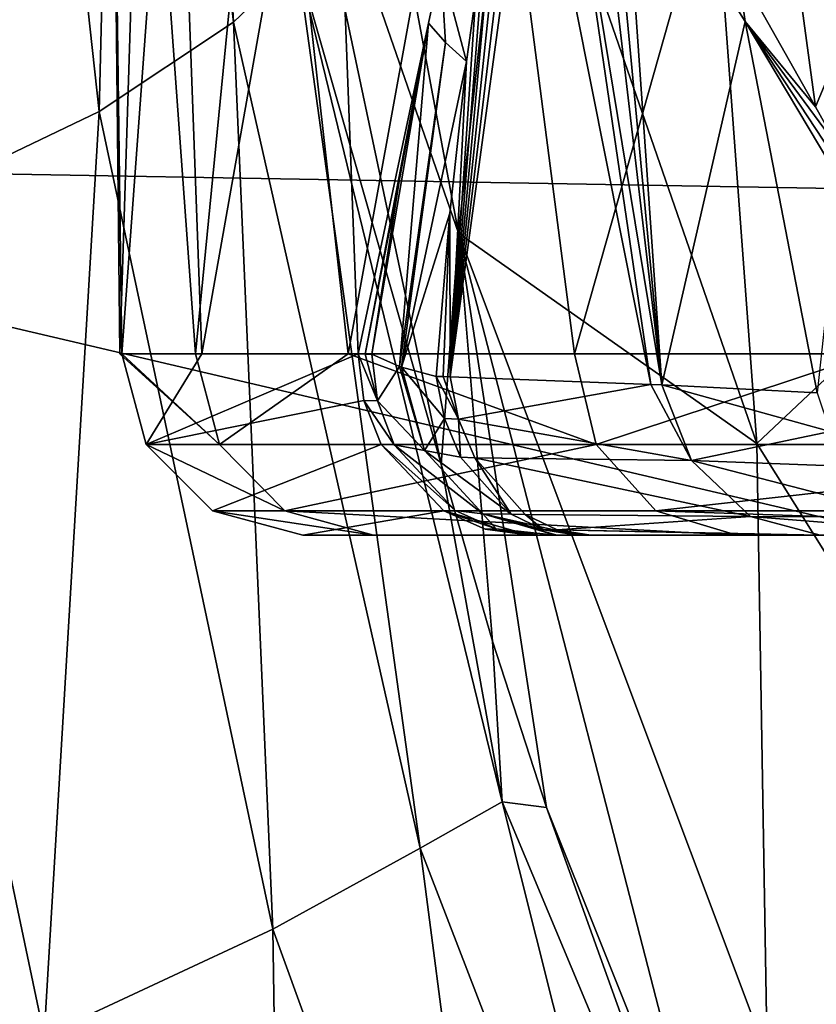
# Model space of a CAD drawing. Header units: millimetres. Extents: x -104 to 104, y -36 to 73.
# Tile 22 of 145: x -24.5 to -20.11, y -7.29 to -1.86. Entities that reach past the tile are written whole.
import ezdxf

# ---------------------------------------------------------------- set-up
doc = ezdxf.new("R2010")
doc.units = ezdxf.units.MM
doc.header["$LTSCALE"] = 33.374815
for name, color, linetype in [('120', 7, 'CONTINUOUS'), ('121', 7, 'CONTINUOUS'), ('124', 7, 'CONTINUOUS'), ('126', 7, 'CONTINUOUS'), ('127', 7, 'CONTINUOUS'), ('253', 7, 'CONTINUOUS'), ('254', 7, 'CONTINUOUS'), ('282', 7, 'CONTINUOUS'), ('75', 7, 'CONTINUOUS'), ('84', 7, 'CONTINUOUS'), ('85', 7, 'CONTINUOUS'), ('86', 7, 'CONTINUOUS'), ('87', 7, 'CONTINUOUS'), ('88', 7, 'CONTINUOUS'), ('89', 7, 'CONTINUOUS')]:
    doc.layers.add(name, color=color, linetype=linetype)

msp = doc.modelspace()

# ---------------------------------------------------------------- linework, layer by layer
at = {"layer": '120', "color": 7, "linetype": 'CONTINUOUS', "true_color": 0xe6e6e6}
for points in [[(-20.5494, -1.5828, -31.5863), (-20.4658, 0.2141, -30.8753), (-20.1184, -2.3449, -30.4764), (-20.5494, -1.5828, -31.5863)], [(-20.1184, -2.3449, -30.4764), (-20.4658, 0.2141, -30.8753), (-19.9134, -1.8546, -29.3121), (-20.1184, -2.3449, -30.4764)], [(-19.991, -2.5735, -30.1146), (-20.1184, -2.3449, -30.4764), (-19.9134, -1.8546, -29.3121), (-19.991, -2.5735, -30.1146)]]:
    msp.add_3dface(points, dxfattribs=at)
at = {"layer": '121', "color": 7, "linetype": 'CONTINUOUS', "true_color": 0xe6e6e6}
for points in [[(-23.8234, 0.2962, -47.1918), (-23.9923, 0.2962, -43.6774), (-23.9516, -3.7043, -45.8091), (-23.8234, 0.2962, -47.1918)], [(-23.9923, 0.2962, -43.6774), (-23.6455, 0.2961, -40.1761), (-23.9404, -3.7043, -42.5959), (-23.9923, 0.2962, -43.6774)], [(-23.9923, 0.2962, -43.6774), (-23.9404, -3.7043, -42.5959), (-23.9516, -3.7043, -45.8091), (-23.9923, 0.2962, -43.6774)], [(-23.8234, 0.2962, -47.1918), (-23.9516, -3.7043, -45.8091), (-23.5335, -3.7043, -48.9951), (-23.8234, 0.2962, -47.1918)], [(-23.6455, 0.2961, -40.1761), (-23.5001, -3.7042, -39.4129), (-23.9404, -3.7043, -42.5959), (-23.6455, 0.2961, -40.1761)], [(-23.1426, 0.2963, -50.6437), (-23.8234, 0.2962, -47.1918), (-23.5335, -3.7043, -48.9951), (-23.1426, 0.2963, -50.6437)], [(-23.6455, 0.2961, -40.1761), (-22.7905, 0.296, -36.7631), (-23.5001, -3.7042, -39.4129), (-23.6455, 0.2961, -40.1761)], [(-23.1426, 0.2963, -50.6437), (-23.5335, -3.7043, -48.9951), (-22.6934, -3.7043, -52.0966), (-23.1426, 0.2963, -50.6437)], [(-22.7905, 0.296, -36.7631), (-22.6385, -3.7048, -36.3173), (-23.5001, -3.7042, -39.4129), (-22.7905, 0.296, -36.7631)], [(-21.9643, 0.2963, -53.9591), (-23.1426, 0.2963, -50.6437), (-22.6934, -3.7043, -52.0966), (-21.9643, 0.2963, -53.9591)], [(-22.6385, -3.7048, -36.3173), (-22.7905, 0.296, -36.7631), (-22.1819, -1.5627, -35.1228), (-22.6385, -3.7048, -36.3173)], [(-21.9643, 0.2963, -53.9591), (-22.6934, -3.7043, -52.0966), (-21.4466, -3.7043, -55.0582), (-21.9643, 0.2963, -53.9591)], [(-20.314, 0.2963, -57.0665), (-21.9643, 0.2963, -53.9591), (-21.4466, -3.7043, -55.0582), (-20.314, 0.2963, -57.0665)], [(-20.314, 0.2963, -57.0665), (-21.4466, -3.7043, -55.0582), (-19.8154, -3.7043, -57.8266), (-20.314, 0.2963, -57.0665)], [(-18.227, 0.2962, -59.8992), (-20.314, 0.2963, -57.0665), (-19.8154, -3.7043, -57.8266), (-18.227, 0.2962, -59.8992)], [(-22.2503, -1.8842, -35.2902), (-22.6385, -3.7048, -36.3173), (-22.1819, -1.5627, -35.1228), (-22.2503, -1.8842, -35.2902)], [(-22.6002, -3.7064, -36.2093), (-22.6385, -3.7048, -36.3173), (-22.2503, -1.8842, -35.2902), (-22.6002, -3.7064, -36.2093)], [(-22.6002, -3.7064, -36.2093), (-22.2503, -1.8842, -35.2902), (-22.4132, -2.7547, -35.7041), (-22.6002, -3.7064, -36.2093)], [(-22.5628, -3.707, -36.1055), (-22.6002, -3.7064, -36.2093), (-22.4132, -2.7547, -35.7041), (-22.5628, -3.707, -36.1055)]]:
    msp.add_3dface(points, dxfattribs=at)
at = {"layer": '124', "color": 7, "linetype": 'CONTINUOUS', "true_color": 0xe6e6e6}
for points in [[(-20.5072, -1.8749, -31.5598), (-21.1799, -0.7998, -33.0123), (-20.5494, -1.5828, -31.5863), (-20.5072, -1.8749, -31.5598)], [(-20.5072, -1.8749, -31.5598), (-20.5494, -1.5828, -31.5863), (-20.1184, -2.3449, -30.4764), (-20.5072, -1.8749, -31.5598)], [(-19.9825, -2.7518, -30.2001), (-20.5072, -1.8749, -31.5598), (-19.9891, -2.6626, -30.1564), (-19.9825, -2.7518, -30.2001)], [(-20.5072, -1.8749, -31.5598), (-19.991, -2.5735, -30.1146), (-19.9891, -2.6626, -30.1564), (-20.5072, -1.8749, -31.5598)], [(-19.991, -2.5735, -30.1146), (-20.5072, -1.8749, -31.5598), (-20.1184, -2.3449, -30.4764), (-19.991, -2.5735, -30.1146)]]:
    msp.add_3dface(points, dxfattribs=at)
at = {"layer": '126', "color": 7, "linetype": 'CONTINUOUS', "true_color": 0xe6e6e6}
for points in [[(-22.1313, -3.8318, -35.3908), (-21.0269, -3.8731, -33.7098), (-22.0848, -4.0643, -35.4271), (-22.1313, -3.8318, -35.3908)], [(-21.0269, -3.8731, -33.7098), (-20.803, -4.2928, -33.6657), (-22.0848, -4.0643, -35.4271), (-21.0269, -3.8731, -33.7098)], [(-21.0269, -3.8731, -33.7098), (-20.9656, -3.876, -33.595), (-20.803, -4.2928, -33.6657), (-21.0269, -3.8731, -33.7098)], [(-20.9656, -3.876, -33.595), (-20.1108, -3.9202, -31.5914), (-20.0376, -4.133, -31.6147), (-20.9656, -3.876, -33.595)], [(-20.9656, -3.876, -33.595), (-20.0376, -4.133, -31.6147), (-20.803, -4.2928, -33.6657), (-20.9656, -3.876, -33.595)], [(-22.0848, -4.0643, -35.4271), (-20.803, -4.2928, -33.6657), (-21.9957, -4.2776, -35.4976), (-22.0848, -4.0643, -35.4271)], [(-20.0376, -4.133, -31.6147), (-19.9232, -4.3258, -31.6532), (-20.803, -4.2928, -33.6657), (-20.0376, -4.133, -31.6147)], [(-20.803, -4.2928, -33.6657), (-20.4779, -4.6008, -33.8351), (-21.9957, -4.2776, -35.4976), (-20.803, -4.2928, -33.6657)], [(-21.9957, -4.2776, -35.4976), (-20.4779, -4.6008, -33.8351), (-21.7177, -4.5898, -35.7184), (-21.9957, -4.2776, -35.4976)], [(-19.9232, -4.3258, -31.6532), (-19.5948, -4.6037, -31.7659), (-20.803, -4.2928, -33.6657), (-19.9232, -4.3258, -31.6532)], [(-20.803, -4.2928, -33.6657), (-19.5948, -4.6037, -31.7659), (-20.4779, -4.6008, -33.8351), (-20.803, -4.2928, -33.6657)], [(-21.7177, -4.5898, -35.7184), (-20.4779, -4.6008, -33.8351), (-21.5413, -4.6749, -35.8588), (-21.7177, -4.5898, -35.7184)], [(-20.4779, -4.6008, -33.8351), (-20.0934, -4.7035, -34.0528), (-21.5413, -4.6749, -35.8588), (-20.4779, -4.6008, -33.8351)], [(-19.1841, -4.7035, -31.9082), (-20.0934, -4.7035, -34.0528), (-20.4779, -4.6008, -33.8351), (-19.1841, -4.7035, -31.9082)], [(-19.5948, -4.6037, -31.7659), (-19.1841, -4.7035, -31.9082), (-20.4779, -4.6008, -33.8351), (-19.5948, -4.6037, -31.7659)], [(-20.0934, -4.7035, -34.0528), (-20.1701, -4.7035, -34.1967), (-21.5413, -4.6749, -35.8588), (-20.0934, -4.7035, -34.0528)], [(-20.1701, -4.7035, -34.1967), (-21.3563, -4.7035, -36.0064), (-21.5413, -4.6749, -35.8588), (-20.1701, -4.7035, -34.1967)]]:
    msp.add_3dface(points, dxfattribs=at)
at = {"layer": '127', "color": 7, "linetype": 'CONTINUOUS', "true_color": 0xe6e6e6}
for points in [[(-22.163, -4.061, -35.5264), (-22.2088, -3.829, -35.4903), (-22.0848, -4.0643, -35.4271), (-22.163, -4.061, -35.5264)], [(-22.2088, -3.829, -35.4903), (-22.1703, -3.8305, -35.4396), (-22.0848, -4.0643, -35.4271), (-22.2088, -3.829, -35.4903)], [(-22.1703, -3.8305, -35.4396), (-22.1313, -3.8318, -35.3908), (-22.0848, -4.0643, -35.4271), (-22.1703, -3.8305, -35.4396)], [(-22.0741, -4.2745, -35.5961), (-22.163, -4.061, -35.5264), (-22.0848, -4.0643, -35.4271), (-22.0741, -4.2745, -35.5961)], [(-22.0741, -4.2745, -35.5961), (-22.0848, -4.0643, -35.4271), (-21.9957, -4.2776, -35.4976), (-22.0741, -4.2745, -35.5961)], [(-21.7946, -4.5886, -35.8159), (-22.0741, -4.2745, -35.5961), (-21.9957, -4.2776, -35.4976), (-21.7946, -4.5886, -35.8159)], [(-21.7946, -4.5886, -35.8159), (-21.9957, -4.2776, -35.4976), (-21.7177, -4.5898, -35.7184), (-21.7946, -4.5886, -35.8159)], [(-21.6173, -4.6745, -35.9565), (-21.7946, -4.5886, -35.8159), (-21.7177, -4.5898, -35.7184), (-21.6173, -4.6745, -35.9565)], [(-21.6173, -4.6745, -35.9565), (-21.7177, -4.5898, -35.7184), (-21.5413, -4.6749, -35.8588), (-21.6173, -4.6745, -35.9565)], [(-21.3563, -4.7035, -36.0064), (-21.3941, -4.7035, -36.057), (-21.6173, -4.6745, -35.9565), (-21.3563, -4.7035, -36.0064)], [(-21.3563, -4.7035, -36.0064), (-21.6173, -4.6745, -35.9565), (-21.5413, -4.6749, -35.8588), (-21.3563, -4.7035, -36.0064)], [(-21.3941, -4.7035, -36.057), (-21.4306, -4.7035, -36.1054), (-21.6173, -4.6745, -35.9565), (-21.3941, -4.7035, -36.057)]]:
    msp.add_3dface(points, dxfattribs=at)
at = {"layer": '253', "color": 7, "linetype": 'CONTINUOUS', "true_color": 0xe6e6e6}
for points in [[(-20.7905, 0.5155, 19.8278), (-19.2458, -3.0707, 20.0103), (-19.9984, 3.1243, 37.2616), (-20.7905, 0.5155, 19.8278)], [(-23.0731, 2.2551, -17.9228), (-22.086, -3.0402, -18.1373), (-21.7862, -0.3185, 0.9307), (-23.0731, 2.2551, -17.9228)], [(-22.086, -3.0402, -18.1373), (-23.0731, 2.2551, -17.9228), (-23.0204, -0.3456, -26.1789), (-22.086, -3.0402, -18.1373)], [(-21.7862, -0.3185, 0.9307), (-20.4414, -4.198, 0.9416), (-20.7905, 0.5155, 19.8278), (-21.7862, -0.3185, 0.9307)], [(-20.7905, 0.5155, 19.8278), (-20.4414, -4.198, 0.9416), (-19.2458, -3.0707, 20.0103), (-20.7905, 0.5155, 19.8278)], [(-21.7862, -0.3185, 0.9307), (-22.086, -3.0402, -18.1373), (-20.4414, -4.198, 0.9416), (-21.7862, -0.3185, 0.9307)], [(-22.1803, -4.3132, -26.3898), (-22.086, -3.0402, -18.1373), (-23.0204, -0.3456, -26.1789), (-22.1803, -4.3132, -26.3898)], [(-21.8988, -5.2879, -26.4737), (-22.086, -3.0402, -18.1373), (-22.1803, -4.3132, -26.3898), (-21.8988, -5.2879, -26.4737)], [(-22.086, -3.0402, -18.1373), (-20.3858, -7.5717, -18.3724), (-20.4414, -4.198, 0.9416), (-22.086, -3.0402, -18.1373)], [(-20.3858, -7.5717, -18.3724), (-22.086, -3.0402, -18.1373), (-20.6658, -8.5368, -26.913), (-20.3858, -7.5717, -18.3724)], [(-20.6658, -8.5368, -26.913), (-22.086, -3.0402, -18.1373), (-21.6007, -6.2038, -26.5693), (-20.6658, -8.5368, -26.913)], [(-21.6007, -6.2038, -26.5693), (-22.086, -3.0402, -18.1373), (-21.8988, -5.2879, -26.4737), (-21.6007, -6.2038, -26.5693)], [(-20.4414, -4.198, 0.9416), (-18.4261, -7.4169, 0.9412), (-19.2458, -3.0707, 20.0103), (-20.4414, -4.198, 0.9416)], [(-20.4414, -4.198, 0.9416), (-20.3858, -7.5717, -18.3724), (-18.4261, -7.4169, 0.9412), (-20.4414, -4.198, 0.9416)]]:
    msp.add_3dface(points, dxfattribs=at)
at = {"layer": '254', "color": 7, "linetype": 'CONTINUOUS', "true_color": 0xe6e6e6}
for points in [[(-23.6212, 3.5927, -28.2077), (-23.9269, 3.2741, -30.4703), (-23.3241, -1.8791, -30.3648), (-23.6212, 3.5927, -28.2077)], [(-22.973, -1.5408, -28.2037), (-23.6212, 3.5927, -28.2077), (-23.3241, -1.8791, -30.3648), (-22.973, -1.5408, -28.2037)], [(-24.6368, 2.854, -32.6593), (-24.0644, -2.3708, -32.4963), (-23.9269, 3.2741, -30.4703), (-24.6368, 2.854, -32.6593)], [(-23.9269, 3.2741, -30.4703), (-24.0644, -2.3708, -32.4963), (-23.3241, -1.8791, -30.3648), (-23.9269, 3.2741, -30.4703)], [(-24.6368, 2.854, -32.6593), (-25.3131, -2.9692, -34.2939), (-24.0644, -2.3708, -32.4963), (-24.6368, 2.854, -32.6593)], [(-22.1803, -4.3132, -26.3898), (-23.0204, -0.3456, -26.1789), (-22.973, -1.5408, -28.2037), (-22.1803, -4.3132, -26.3898)], [(-22.973, -1.5408, -28.2037), (-23.3241, -1.8791, -30.3648), (-22.2968, -6.4268, -30.393), (-22.973, -1.5408, -28.2037)], [(-21.8442, -6.1718, -28.3771), (-22.1803, -4.3132, -26.3898), (-22.973, -1.5408, -28.2037), (-21.8442, -6.1718, -28.3771)], [(-21.8442, -6.1718, -28.3771), (-22.973, -1.5408, -28.2037), (-22.2968, -6.4268, -30.393), (-21.8442, -6.1718, -28.3771)], [(-24.0644, -2.3708, -32.4963), (-23.1085, -6.8728, -32.4198), (-23.3241, -1.8791, -30.3648), (-24.0644, -2.3708, -32.4963)], [(-23.3241, -1.8791, -30.3648), (-23.1085, -6.8728, -32.4198), (-22.2968, -6.4268, -30.393), (-23.3241, -1.8791, -30.3648)], [(-25.3131, -2.9692, -34.2939), (-24.3683, -7.4614, -34.1749), (-24.0644, -2.3708, -32.4963), (-25.3131, -2.9692, -34.2939)], [(-24.0644, -2.3708, -32.4963), (-24.3683, -7.4614, -34.1749), (-23.1085, -6.8728, -32.4198), (-24.0644, -2.3708, -32.4963)], [(-25.3131, -2.9692, -34.2939), (-26.0376, -8.1432, -35.4593), (-24.3683, -7.4614, -34.1749), (-25.3131, -2.9692, -34.2939)], [(-21.8988, -5.2879, -26.4737), (-22.1803, -4.3132, -26.3898), (-21.8442, -6.1718, -28.3771), (-21.8988, -5.2879, -26.4737)], [(-21.6007, -6.2038, -26.5693), (-21.8988, -5.2879, -26.4737), (-21.8442, -6.1718, -28.3771), (-21.6007, -6.2038, -26.5693)], [(-21.8442, -6.1718, -28.3771), (-22.2968, -6.4268, -30.393), (-20.8171, -10.2635, -30.6947), (-21.8442, -6.1718, -28.3771)], [(-20.1885, -10.131, -28.8898), (-21.6007, -6.2038, -26.5693), (-21.8442, -6.1718, -28.3771), (-20.1885, -10.131, -28.8898)], [(-20.1885, -10.131, -28.8898), (-21.8442, -6.1718, -28.3771), (-20.8171, -10.2635, -30.6947), (-20.1885, -10.131, -28.8898)], [(-20.6658, -8.5368, -26.913), (-21.6007, -6.2038, -26.5693), (-20.1885, -10.131, -28.8898), (-20.6658, -8.5368, -26.913)], [(-23.1085, -6.8728, -32.4198), (-21.7508, -10.6135, -32.5474), (-22.2968, -6.4268, -30.393), (-23.1085, -6.8728, -32.4198)], [(-22.2968, -6.4268, -30.393), (-21.7508, -10.6135, -32.5474), (-20.8171, -10.2635, -30.6947), (-22.2968, -6.4268, -30.393)], [(-24.3683, -7.4614, -34.1749), (-23.0436, -11.1362, -34.1991), (-23.1085, -6.8728, -32.4198), (-24.3683, -7.4614, -34.1749)], [(-23.1085, -6.8728, -32.4198), (-23.0436, -11.1362, -34.1991), (-21.7508, -10.6135, -32.5474), (-23.1085, -6.8728, -32.4198)]]:
    msp.add_3dface(points, dxfattribs=at)
at = {"layer": '282', "color": 7, "linetype": 'CONTINUOUS', "true_color": 0xe6e6e6}
for points in [[(0, 5.1823, -68.077), (0, -3.1423, -68.0328), (-28.4409, 5.291, -68.0795), (0, 5.1823, -68.077)], [(-28.4409, 5.291, -68.0795), (0, -3.1423, -68.0328), (-28.4409, -2.6474, -68.0421), (-28.4409, 5.291, -68.0795)], [(0, -3.1423, -68.0328), (0, -9.3101, -67.9253), (-28.4409, -2.6474, -68.0421), (0, -3.1423, -68.0328)], [(-28.4409, -2.6474, -68.0421), (0, -9.3101, -67.9253), (-28.4409, -8.8245, -67.9374), (-28.4409, -2.6474, -68.0421)]]:
    msp.add_3dface(points, dxfattribs=at)
at = {"layer": '75', "color": 7, "linetype": 'CONTINUOUS', "true_color": 0xe6e6e6}
for points in [[(-22.9426, -4.7035, -42.663), (-21.6953, -4.7035, -36.6493), (-22.5529, -4.7035, -48.7986), (-22.9426, -4.7035, -42.663)], [(-21.3941, -4.7035, -36.057), (-21.3563, -4.7035, -36.0064), (-22.5529, -4.7035, -48.7986), (-21.3941, -4.7035, -36.057)], [(-22.5529, -4.7035, -48.7986), (-21.3563, -4.7035, -36.0064), (-20.5524, -4.7035, -54.6104), (-22.5529, -4.7035, -48.7986)], [(-21.4306, -4.7035, -36.1054), (-21.3941, -4.7035, -36.057), (-22.5529, -4.7035, -48.7986), (-21.4306, -4.7035, -36.1054)], [(-21.5438, -4.7035, -36.2788), (-21.4306, -4.7035, -36.1054), (-22.5529, -4.7035, -48.7986), (-21.5438, -4.7035, -36.2788)], [(-21.5505, -4.7035, -36.2912), (-21.5438, -4.7035, -36.2788), (-22.5529, -4.7035, -48.7986), (-21.5505, -4.7035, -36.2912)], [(-21.6378, -4.7035, -36.4865), (-21.5505, -4.7035, -36.2912), (-22.5529, -4.7035, -48.7986), (-21.6378, -4.7035, -36.4865)], [(-21.6673, -4.7035, -36.5689), (-21.6378, -4.7035, -36.4865), (-22.5529, -4.7035, -48.7986), (-21.6673, -4.7035, -36.5689)], [(-21.6953, -4.7035, -36.6493), (-21.6673, -4.7035, -36.5689), (-22.5529, -4.7035, -48.7986), (-21.6953, -4.7035, -36.6493)], [(-21.3563, -4.7035, -36.0064), (-20.1701, -4.7035, -34.1967), (-20.5524, -4.7035, -54.6104), (-21.3563, -4.7035, -36.0064)], [(-19.1648, -4.7035, -31.8479), (-19.1452, -4.7035, -31.7859), (-20.5524, -4.7035, -54.6104), (-19.1648, -4.7035, -31.8479)], [(-20.5524, -4.7035, -54.6104), (-19.1452, -4.7035, -31.7859), (-17.083, -4.7035, -59.6859), (-20.5524, -4.7035, -54.6104)], [(-19.1841, -4.7035, -31.9082), (-19.1648, -4.7035, -31.8479), (-20.5524, -4.7035, -54.6104), (-19.1841, -4.7035, -31.9082)], [(-20.0934, -4.7035, -34.0528), (-19.1841, -4.7035, -31.9082), (-20.5524, -4.7035, -54.6104), (-20.0934, -4.7035, -34.0528)], [(-20.1701, -4.7035, -34.1967), (-20.0934, -4.7035, -34.0528), (-20.5524, -4.7035, -54.6104), (-20.1701, -4.7035, -34.1967)]]:
    msp.add_3dface(points, dxfattribs=at)
at = {"layer": '84', "color": 7, "linetype": 'CONTINUOUS', "true_color": 0xe6e6e6}
for points in [[(-23.9404, -3.7043, -42.5959), (-23.4019, -4.204, -48.9692), (-23.9516, -3.7043, -45.8091), (-23.9404, -3.7043, -42.5959)], [(-23.9516, -3.7043, -45.8091), (-23.4019, -4.204, -48.9692), (-23.5335, -3.7043, -48.9951), (-23.9516, -3.7043, -45.8091)], [(-23.5001, -3.7042, -39.4129), (-23.8066, -4.204, -42.6051), (-23.9404, -3.7043, -42.5959), (-23.5001, -3.7042, -39.4129)], [(-23.8066, -4.204, -42.6051), (-23.4019, -4.204, -48.9692), (-23.9404, -3.7043, -42.5959), (-23.8066, -4.204, -42.6051)], [(-22.6385, -3.7048, -36.3173), (-23.8066, -4.204, -42.6051), (-23.5001, -3.7042, -39.4129), (-22.6385, -3.7048, -36.3173)], [(-22.6063, -3.9625, -36.3284), (-23.8066, -4.204, -42.6051), (-22.6385, -3.7048, -36.3173), (-22.6063, -3.9625, -36.3284)], [(-23.5335, -3.7043, -48.9951), (-23.4019, -4.204, -48.9692), (-22.6934, -3.7043, -52.0966), (-23.5335, -3.7043, -48.9951)], [(-23.4019, -4.204, -48.9692), (-21.3263, -4.2038, -54.9989), (-22.6934, -3.7043, -52.0966), (-23.4019, -4.204, -48.9692)], [(-22.6934, -3.7043, -52.0966), (-21.3263, -4.2038, -54.9989), (-21.4466, -3.7043, -55.0582), (-22.6934, -3.7043, -52.0966)], [(-21.4466, -3.7043, -55.0582), (-21.3263, -4.2038, -54.9989), (-19.8154, -3.7043, -57.8266), (-21.4466, -3.7043, -55.0582)], [(-21.3263, -4.2038, -54.9989), (-17.7281, -4.2037, -60.2637), (-19.8154, -3.7043, -57.8266), (-21.3263, -4.2038, -54.9989)], [(-22.5116, -4.2041, -36.361), (-23.8066, -4.204, -42.6051), (-22.6063, -3.9625, -36.3284), (-22.5116, -4.2041, -36.361)], [(-23.4019, -4.204, -48.9692), (-23.8066, -4.204, -42.6051), (-23.0424, -4.57, -48.8976), (-23.4019, -4.204, -48.9692)], [(-23.8066, -4.204, -42.6051), (-22.5116, -4.2041, -36.361), (-23.441, -4.5701, -42.6305), (-23.8066, -4.204, -42.6051)], [(-23.0424, -4.57, -48.8976), (-23.8066, -4.204, -42.6051), (-23.441, -4.5701, -42.6305), (-23.0424, -4.57, -48.8976)], [(-23.441, -4.5701, -42.6305), (-22.5116, -4.2041, -36.361), (-22.1656, -4.5701, -36.4817), (-23.441, -4.5701, -42.6305)], [(-21.3263, -4.2038, -54.9989), (-23.4019, -4.204, -48.9692), (-23.0424, -4.57, -48.8976), (-21.3263, -4.2038, -54.9989)], [(-20.9983, -4.5699, -54.8353), (-21.3263, -4.2038, -54.9989), (-23.0424, -4.57, -48.8976), (-20.9983, -4.5699, -54.8353)], [(-17.7281, -4.2037, -60.2637), (-21.3263, -4.2038, -54.9989), (-20.9983, -4.5699, -54.8353), (-17.7281, -4.2037, -60.2637)], [(-17.4547, -4.5698, -60.0196), (-17.7281, -4.2037, -60.2637), (-20.9983, -4.5699, -54.8353), (-17.4547, -4.5698, -60.0196)], [(-22.5529, -4.7035, -48.7986), (-23.0424, -4.57, -48.8976), (-23.441, -4.5701, -42.6305), (-22.5529, -4.7035, -48.7986)], [(-22.9426, -4.7035, -42.663), (-22.5529, -4.7035, -48.7986), (-23.441, -4.5701, -42.6305), (-22.9426, -4.7035, -42.663)], [(-22.9426, -4.7035, -42.663), (-23.441, -4.5701, -42.6305), (-22.1656, -4.5701, -36.4817), (-22.9426, -4.7035, -42.663)], [(-20.5524, -4.7035, -54.6104), (-20.9983, -4.5699, -54.8353), (-23.0424, -4.57, -48.8976), (-20.5524, -4.7035, -54.6104)], [(-22.5529, -4.7035, -48.7986), (-20.5524, -4.7035, -54.6104), (-23.0424, -4.57, -48.8976), (-22.5529, -4.7035, -48.7986)], [(-21.6953, -4.7035, -36.6493), (-22.9426, -4.7035, -42.663), (-22.1656, -4.5701, -36.4817), (-21.6953, -4.7035, -36.6493)], [(-21.6953, -4.7035, -36.6493), (-22.1656, -4.5701, -36.4817), (-21.9377, -4.67, -36.5624), (-21.6953, -4.7035, -36.6493)], [(-17.083, -4.7035, -59.6859), (-17.4547, -4.5698, -60.0196), (-20.9983, -4.5699, -54.8353), (-17.083, -4.7035, -59.6859)], [(-20.5524, -4.7035, -54.6104), (-17.083, -4.7035, -59.6859), (-20.9983, -4.5699, -54.8353), (-20.5524, -4.7035, -54.6104)]]:
    msp.add_3dface(points, dxfattribs=at)
at = {"layer": '85', "color": 7, "linetype": 'CONTINUOUS', "true_color": 0xe6e6e6}
for points in [[(-22.6063, -3.9625, -36.3284), (-22.6385, -3.7048, -36.3173), (-22.5324, -3.9642, -36.1198), (-22.6063, -3.9625, -36.3284)], [(-22.5324, -3.9642, -36.1198), (-22.6385, -3.7048, -36.3173), (-22.6002, -3.7064, -36.2093), (-22.5324, -3.9642, -36.1198)], [(-22.5628, -3.707, -36.1055), (-22.5324, -3.9642, -36.1198), (-22.6002, -3.7064, -36.2093), (-22.5628, -3.707, -36.1055)], [(-22.5116, -4.2041, -36.361), (-22.6063, -3.9625, -36.3284), (-22.4401, -4.2055, -36.1592), (-22.5116, -4.2041, -36.361)], [(-22.4401, -4.2055, -36.1592), (-22.6063, -3.9625, -36.3284), (-22.5324, -3.9642, -36.1198), (-22.4401, -4.2055, -36.1592)], [(-22.1656, -4.5701, -36.4817), (-22.5116, -4.2041, -36.361), (-22.1046, -4.5681, -36.2985), (-22.1656, -4.5701, -36.4817)], [(-22.1046, -4.5681, -36.2985), (-22.5116, -4.2041, -36.361), (-22.4401, -4.2055, -36.1592), (-22.1046, -4.5681, -36.2985)], [(-21.8789, -4.6694, -36.3902), (-22.1656, -4.5701, -36.4817), (-22.1046, -4.5681, -36.2985), (-21.8789, -4.6694, -36.3902)], [(-21.9377, -4.67, -36.5624), (-22.1656, -4.5701, -36.4817), (-21.8789, -4.6694, -36.3902), (-21.9377, -4.67, -36.5624)], [(-21.6378, -4.7035, -36.4865), (-21.9377, -4.67, -36.5624), (-21.8789, -4.6694, -36.3902), (-21.6378, -4.7035, -36.4865)], [(-21.6378, -4.7035, -36.4865), (-21.6673, -4.7035, -36.5689), (-21.9377, -4.67, -36.5624), (-21.6378, -4.7035, -36.4865)], [(-21.6673, -4.7035, -36.5689), (-21.6953, -4.7035, -36.6493), (-21.9377, -4.67, -36.5624), (-21.6673, -4.7035, -36.5689)]]:
    msp.add_3dface(points, dxfattribs=at)
at = {"layer": '86', "color": 7, "linetype": 'CONTINUOUS', "true_color": 0xe6e6e6}
for points in [[(-22.5324, -3.9642, -36.1198), (-22.5628, -3.707, -36.1055), (-22.4113, -3.7741, -35.8053), (-22.5324, -3.9642, -36.1198)], [(-22.273, -4.2364, -35.8636), (-22.5324, -3.9642, -36.1198), (-22.4113, -3.7741, -35.8053), (-22.273, -4.2364, -35.8636)], [(-22.3998, -3.7788, -35.7848), (-22.273, -4.2364, -35.8636), (-22.4113, -3.7741, -35.8053), (-22.3998, -3.7788, -35.7848)], [(-22.3998, -3.7788, -35.7848), (-22.2088, -3.829, -35.4903), (-22.163, -4.061, -35.5264), (-22.3998, -3.7788, -35.7848)], [(-22.273, -4.2364, -35.8636), (-22.3998, -3.7788, -35.7848), (-22.163, -4.061, -35.5264), (-22.273, -4.2364, -35.8636)], [(-22.4401, -4.2055, -36.1592), (-22.5324, -3.9642, -36.1198), (-22.273, -4.2364, -35.8636), (-22.4401, -4.2055, -36.1592)], [(-22.0741, -4.2745, -35.5961), (-22.273, -4.2364, -35.8636), (-22.163, -4.061, -35.5264), (-22.0741, -4.2745, -35.5961)], [(-22.1046, -4.5681, -36.2985), (-22.4401, -4.2055, -36.1592), (-21.9519, -4.5865, -36.0547), (-22.1046, -4.5681, -36.2985)], [(-22.4401, -4.2055, -36.1592), (-22.273, -4.2364, -35.8636), (-21.9519, -4.5865, -36.0547), (-22.4401, -4.2055, -36.1592)], [(-21.9519, -4.5865, -36.0547), (-22.273, -4.2364, -35.8636), (-21.7946, -4.5886, -35.8159), (-21.9519, -4.5865, -36.0547)], [(-21.7946, -4.5886, -35.8159), (-22.273, -4.2364, -35.8636), (-22.0741, -4.2745, -35.5961), (-21.7946, -4.5886, -35.8159)], [(-21.8789, -4.6694, -36.3902), (-22.1046, -4.5681, -36.2985), (-21.9519, -4.5865, -36.0547), (-21.8789, -4.6694, -36.3902)], [(-21.4306, -4.7035, -36.1054), (-21.5438, -4.7035, -36.2788), (-21.9519, -4.5865, -36.0547), (-21.4306, -4.7035, -36.1054)], [(-21.4306, -4.7035, -36.1054), (-21.9519, -4.5865, -36.0547), (-21.6173, -4.6745, -35.9565), (-21.4306, -4.7035, -36.1054)], [(-21.5438, -4.7035, -36.2788), (-21.5505, -4.7035, -36.2912), (-21.9519, -4.5865, -36.0547), (-21.5438, -4.7035, -36.2788)], [(-21.5505, -4.7035, -36.2912), (-21.8789, -4.6694, -36.3902), (-21.9519, -4.5865, -36.0547), (-21.5505, -4.7035, -36.2912)], [(-21.6173, -4.6745, -35.9565), (-21.9519, -4.5865, -36.0547), (-21.7946, -4.5886, -35.8159), (-21.6173, -4.6745, -35.9565)], [(-21.5505, -4.7035, -36.2912), (-21.6378, -4.7035, -36.4865), (-21.8789, -4.6694, -36.3902), (-21.5505, -4.7035, -36.2912)]]:
    msp.add_3dface(points, dxfattribs=at)
at = {"layer": '87', "color": 7, "linetype": 'CONTINUOUS', "true_color": 0xe6e6e6}
for points in [[(-22.4113, -3.7741, -35.8053), (-22.5628, -3.707, -36.1055), (-22.2503, -1.8842, -35.2902), (-22.4113, -3.7741, -35.8053)], [(-22.2503, -1.8842, -35.2902), (-22.5628, -3.707, -36.1055), (-22.4132, -2.7547, -35.7041), (-22.2503, -1.8842, -35.2902)], [(-22.4113, -3.7741, -35.8053), (-22.2503, -1.8842, -35.2902), (-22.1575, -1.9895, -35.0984), (-22.4113, -3.7741, -35.8053)], [(-22.3998, -3.7788, -35.7848), (-22.4113, -3.7741, -35.8053), (-22.1575, -1.9895, -35.0984), (-22.3998, -3.7788, -35.7848)], [(-22.0406, -2.0955, -34.9212), (-22.3998, -3.7788, -35.7848), (-22.1575, -1.9895, -35.0984), (-22.0406, -2.0955, -34.9212)], [(-22.1336, -2.9295, -35.2117), (-22.3998, -3.7788, -35.7848), (-22.0406, -2.0955, -34.9212), (-22.1336, -2.9295, -35.2117)], [(-22.2088, -3.829, -35.4903), (-22.3998, -3.7788, -35.7848), (-22.1336, -2.9295, -35.2117), (-22.2088, -3.829, -35.4903)]]:
    msp.add_3dface(points, dxfattribs=at)
at = {"layer": '88', "color": 7, "linetype": 'CONTINUOUS', "true_color": 0xe6e6e6}
for points in [[(-22.1575, -1.9895, -35.0984), (-22.2503, -1.8842, -35.2902), (-22.1819, -1.5627, -35.1228), (-22.1575, -1.9895, -35.0984)], [(-22.0406, -2.0955, -34.9212), (-22.1575, -1.9895, -35.0984), (-22.1819, -1.5627, -35.1228), (-22.0406, -2.0955, -34.9212)], [(-21.9907, -1.7259, -34.7772), (-22.0406, -2.0955, -34.9212), (-22.1819, -1.5627, -35.1228), (-21.9907, -1.7259, -34.7772)]]:
    msp.add_3dface(points, dxfattribs=at)
at = {"layer": '89', "color": 7, "linetype": 'CONTINUOUS', "true_color": 0xe6e6e6}
for points in [[(-21.6851, -0.5614, -34.0287), (-21.5252, -0.4729, -33.6939), (-21.0269, -3.8731, -33.7098), (-21.6851, -0.5614, -34.0287)], [(-21.5252, -0.4729, -33.6939), (-21.3516, -0.5887, -33.3505), (-20.9656, -3.876, -33.595), (-21.5252, -0.4729, -33.6939)], [(-21.0269, -3.8731, -33.7098), (-21.5252, -0.4729, -33.6939), (-20.9656, -3.876, -33.595), (-21.0269, -3.8731, -33.7098)], [(-21.7548, -0.6957, -34.185), (-21.6851, -0.5614, -34.0287), (-22.1313, -3.8318, -35.3908), (-21.7548, -0.6957, -34.185)], [(-22.1313, -3.8318, -35.3908), (-21.6851, -0.5614, -34.0287), (-21.0269, -3.8731, -33.7098), (-22.1313, -3.8318, -35.3908)], [(-21.3516, -0.5887, -33.3505), (-21.2685, -0.6711, -33.1845), (-20.9656, -3.876, -33.595), (-21.3516, -0.5887, -33.3505)], [(-21.8202, -0.8835, -34.3377), (-21.7548, -0.6957, -34.185), (-22.1313, -3.8318, -35.3908), (-21.8202, -0.8835, -34.3377)], [(-21.2685, -0.6711, -33.1845), (-21.1799, -0.7998, -33.0123), (-20.9656, -3.876, -33.595), (-21.2685, -0.6711, -33.1845)], [(-21.1799, -0.7998, -33.0123), (-20.5072, -1.8749, -31.5598), (-20.9656, -3.876, -33.595), (-21.1799, -0.7998, -33.0123)], [(-21.8815, -1.1172, -34.4875), (-21.8202, -0.8835, -34.3377), (-22.1313, -3.8318, -35.3908), (-21.8815, -1.1172, -34.4875)], [(-21.9385, -1.3981, -34.6342), (-21.8815, -1.1172, -34.4875), (-22.1313, -3.8318, -35.3908), (-21.9385, -1.3981, -34.6342)], [(-21.9907, -1.7259, -34.7772), (-21.9385, -1.3981, -34.6342), (-22.1313, -3.8318, -35.3908), (-21.9907, -1.7259, -34.7772)], [(-22.0406, -2.0955, -34.9212), (-21.9907, -1.7259, -34.7772), (-22.1313, -3.8318, -35.3908), (-22.0406, -2.0955, -34.9212)], [(-20.9656, -3.876, -33.595), (-20.5072, -1.8749, -31.5598), (-20.1108, -3.9202, -31.5914), (-20.9656, -3.876, -33.595)], [(-20.5072, -1.8749, -31.5598), (-19.9825, -2.7518, -30.2001), (-20.1108, -3.9202, -31.5914), (-20.5072, -1.8749, -31.5598)], [(-22.1336, -2.9295, -35.2117), (-22.0406, -2.0955, -34.9212), (-22.1313, -3.8318, -35.3908), (-22.1336, -2.9295, -35.2117)], [(-22.2088, -3.829, -35.4903), (-22.1336, -2.9295, -35.2117), (-22.1703, -3.8305, -35.4396), (-22.2088, -3.829, -35.4903)], [(-22.1703, -3.8305, -35.4396), (-22.1336, -2.9295, -35.2117), (-22.1313, -3.8318, -35.3908), (-22.1703, -3.8305, -35.4396)]]:
    msp.add_3dface(points, dxfattribs=at)

doc.saveas('drawing.dxf')
